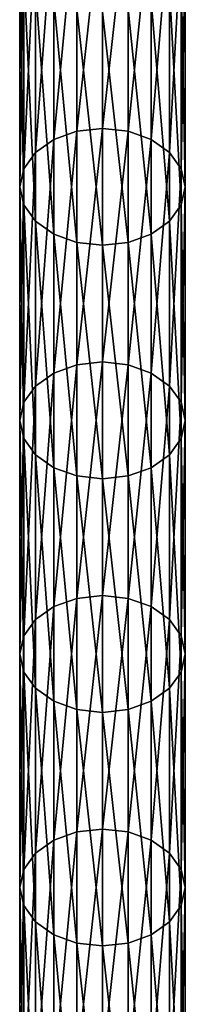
# Model space of a CAD drawing. Header units: millimetres. Extents: x -80 to 80, y -465 to 66.
# Tile 6 of 18: x -8 to 8, y -199 to -110. Entities that reach past the tile are written whole.
import ezdxf

# ---------------------------------------------------------------- set-up
doc = ezdxf.new("R2010")
doc.units = ezdxf.units.MM
doc.header["$LTSCALE"] = 65.185185
doc.layers.add('18', color=7, linetype='CONTINUOUS')
doc.layers.add('19', color=7, linetype='CONTINUOUS')

msp = doc.modelspace()

# ---------------------------------------------------------------- linework, layer by layer
at = {"layer": '18', "color": 251, "linetype": 'Continuous', "true_color": 0x4d4d4d}
for points in [[(-4.408, -99.759, -225.921), (-2.318, -99.005, -226.674), (-4.408, -120.944, -247.106), (-4.408, -99.759, -225.921)], [(-4.408, -120.944, -247.106), (-2.318, -99.005, -226.674), (-2.318, -120.191, -247.859), (-4.408, -120.944, -247.106)], [(-2.318, -99.005, -226.674), (0, -98.746, -226.933), (-2.318, -120.191, -247.859), (-2.318, -99.005, -226.674)], [(-2.318, -120.191, -247.859), (0, -98.746, -226.933), (0, -119.931, -248.119), (-2.318, -120.191, -247.859)], [(-6.068, -100.932, -224.747), (-4.408, -99.759, -225.921), (-6.068, -122.117, -245.933), (-6.068, -100.932, -224.747)], [(-6.068, -122.117, -245.933), (-4.408, -99.759, -225.921), (-4.408, -120.944, -247.106), (-6.068, -122.117, -245.933)], [(-7.133, -102.41, -223.269), (-6.068, -100.932, -224.747), (-7.133, -123.596, -244.454), (-7.133, -102.41, -223.269)], [(-7.133, -123.596, -244.454), (-6.068, -100.932, -224.747), (-6.068, -122.117, -245.933), (-7.133, -123.596, -244.454)], [(-7.5, -104.049, -221.63), (-7.133, -102.41, -223.269), (-7.5, -125.234, -242.815), (-7.5, -104.049, -221.63)], [(-7.5, -125.234, -242.815), (-7.133, -102.41, -223.269), (-7.133, -123.596, -244.454), (-7.5, -125.234, -242.815)], [(-7.133, -105.688, -219.991), (-7.5, -104.049, -221.63), (-7.133, -126.873, -241.176), (-7.133, -105.688, -219.991)], [(-7.133, -126.873, -241.176), (-7.5, -104.049, -221.63), (-7.5, -125.234, -242.815), (-7.133, -126.873, -241.176)], [(-6.068, -128.352, -239.698), (-7.133, -105.688, -219.991), (-7.133, -126.873, -241.176), (-6.068, -128.352, -239.698)], [(-6.068, -107.166, -218.513), (-7.133, -105.688, -219.991), (-6.068, -128.352, -239.698), (-6.068, -107.166, -218.513)], [(-4.408, -129.525, -238.525), (-6.068, -107.166, -218.513), (-6.068, -128.352, -239.698), (-4.408, -129.525, -238.525)], [(-4.408, -108.34, -217.34), (-6.068, -107.166, -218.513), (-4.408, -129.525, -238.525), (-4.408, -108.34, -217.34)], [(-2.318, -109.093, -216.586), (-4.408, -108.34, -217.34), (-2.318, -130.278, -237.772), (-2.318, -109.093, -216.586)], [(-2.318, -130.278, -237.772), (-4.408, -108.34, -217.34), (-4.408, -129.525, -238.525), (-2.318, -130.278, -237.772)], [(0, -109.352, -216.327), (-2.318, -109.093, -216.586), (0, -130.538, -237.512), (0, -109.352, -216.327)], [(0, -130.538, -237.512), (-2.318, -109.093, -216.586), (-2.318, -130.278, -237.772), (0, -130.538, -237.512)], [(-4.408, -142.129, -268.291), (-2.318, -120.191, -247.859), (-2.318, -141.376, -269.044), (-4.408, -142.129, -268.291)], [(-4.408, -120.944, -247.106), (-2.318, -120.191, -247.859), (-4.408, -142.129, -268.291), (-4.408, -120.944, -247.106)], [(-2.318, -141.376, -269.044), (0, -119.931, -248.119), (0, -141.116, -269.304), (-2.318, -141.376, -269.044)], [(-2.318, -120.191, -247.859), (0, -119.931, -248.119), (-2.318, -141.376, -269.044), (-2.318, -120.191, -247.859)], [(-6.068, -122.117, -245.933), (-4.408, -120.944, -247.106), (-6.068, -143.302, -267.118), (-6.068, -122.117, -245.933)], [(-6.068, -143.302, -267.118), (-4.408, -120.944, -247.106), (-4.408, -142.129, -268.291), (-6.068, -143.302, -267.118)], [(-7.133, -123.596, -244.454), (-6.068, -122.117, -245.933), (-7.133, -144.781, -265.639), (-7.133, -123.596, -244.454)], [(-7.133, -144.781, -265.639), (-6.068, -122.117, -245.933), (-6.068, -143.302, -267.118), (-7.133, -144.781, -265.639)], [(-7.5, -125.234, -242.815), (-7.133, -123.596, -244.454), (-7.5, -146.419, -264), (-7.5, -125.234, -242.815)], [(-7.5, -146.419, -264), (-7.133, -123.596, -244.454), (-7.133, -144.781, -265.639), (-7.5, -146.419, -264)], [(-7.133, -148.058, -262.362), (-7.5, -125.234, -242.815), (-7.5, -146.419, -264), (-7.133, -148.058, -262.362)], [(-7.133, -126.873, -241.176), (-7.5, -125.234, -242.815), (-7.133, -148.058, -262.362), (-7.133, -126.873, -241.176)], [(-6.068, -149.537, -260.883), (-7.133, -126.873, -241.176), (-7.133, -148.058, -262.362), (-6.068, -149.537, -260.883)], [(-6.068, -128.352, -239.698), (-7.133, -126.873, -241.176), (-6.068, -149.537, -260.883), (-6.068, -128.352, -239.698)], [(-4.408, -129.525, -238.525), (-6.068, -128.352, -239.698), (-4.408, -150.71, -259.71), (-4.408, -129.525, -238.525)], [(-4.408, -150.71, -259.71), (-6.068, -128.352, -239.698), (-6.068, -149.537, -260.883), (-4.408, -150.71, -259.71)], [(-2.318, -130.278, -237.772), (-4.408, -129.525, -238.525), (-2.318, -151.463, -258.957), (-2.318, -130.278, -237.772)], [(-2.318, -151.463, -258.957), (-4.408, -129.525, -238.525), (-4.408, -150.71, -259.71), (-2.318, -151.463, -258.957)], [(0, -130.538, -237.512), (-2.318, -130.278, -237.772), (0, -151.723, -258.697), (0, -130.538, -237.512)], [(0, -151.723, -258.697), (-2.318, -130.278, -237.772), (-2.318, -151.463, -258.957), (0, -151.723, -258.697)], [(-4.408, -142.129, -268.291), (-2.318, -141.376, -269.044), (-4.408, -163.314, -289.476), (-4.408, -142.129, -268.291)], [(-4.408, -163.314, -289.476), (-2.318, -141.376, -269.044), (-2.318, -162.561, -290.229), (-4.408, -163.314, -289.476)], [(-2.318, -141.376, -269.044), (0, -141.116, -269.304), (-2.318, -162.561, -290.229), (-2.318, -141.376, -269.044)], [(-2.318, -162.561, -290.229), (0, -141.116, -269.304), (0, -162.301, -290.489), (-2.318, -162.561, -290.229)], [(-6.068, -164.487, -288.303), (-4.408, -142.129, -268.291), (-4.408, -163.314, -289.476), (-6.068, -164.487, -288.303)], [(-6.068, -143.302, -267.118), (-4.408, -142.129, -268.291), (-6.068, -164.487, -288.303), (-6.068, -143.302, -267.118)], [(-7.133, -165.966, -286.824), (-6.068, -143.302, -267.118), (-6.068, -164.487, -288.303), (-7.133, -165.966, -286.824)], [(-7.133, -144.781, -265.639), (-6.068, -143.302, -267.118), (-7.133, -165.966, -286.824), (-7.133, -144.781, -265.639)], [(-7.5, -146.419, -264), (-7.133, -144.781, -265.639), (-7.5, -167.605, -285.186), (-7.5, -146.419, -264)], [(-7.5, -167.605, -285.186), (-7.133, -144.781, -265.639), (-7.133, -165.966, -286.824), (-7.5, -167.605, -285.186)], [(-7.133, -169.243, -283.547), (-7.5, -146.419, -264), (-7.5, -167.605, -285.186), (-7.133, -169.243, -283.547)], [(-7.133, -148.058, -262.362), (-7.5, -146.419, -264), (-7.133, -169.243, -283.547), (-7.133, -148.058, -262.362)], [(-6.068, -149.537, -260.883), (-7.133, -148.058, -262.362), (-6.068, -170.722, -282.068), (-6.068, -149.537, -260.883)], [(-6.068, -170.722, -282.068), (-7.133, -148.058, -262.362), (-7.133, -169.243, -283.547), (-6.068, -170.722, -282.068)], [(-4.408, -150.71, -259.71), (-6.068, -149.537, -260.883), (-4.408, -171.895, -280.895), (-4.408, -150.71, -259.71)], [(-4.408, -171.895, -280.895), (-6.068, -149.537, -260.883), (-6.068, -170.722, -282.068), (-4.408, -171.895, -280.895)], [(-2.318, -172.648, -280.142), (-4.408, -150.71, -259.71), (-4.408, -171.895, -280.895), (-2.318, -172.648, -280.142)], [(-2.318, -151.463, -258.957), (-4.408, -150.71, -259.71), (-2.318, -172.648, -280.142), (-2.318, -151.463, -258.957)], [(0, -172.908, -279.882), (-2.318, -151.463, -258.957), (-2.318, -172.648, -280.142), (0, -172.908, -279.882)], [(0, -151.723, -258.697), (-2.318, -151.463, -258.957), (0, -172.908, -279.882), (0, -151.723, -258.697)], [(-2.318, -162.561, -290.229), (0, -162.301, -290.489), (-2.318, -183.746, -311.414), (-2.318, -162.561, -290.229)], [(-2.318, -183.746, -311.414), (0, -162.301, -290.489), (0, -183.486, -311.674), (-2.318, -183.746, -311.414)], [(-6.068, -164.487, -288.303), (-4.408, -163.314, -289.476), (-6.068, -185.673, -309.488), (-6.068, -164.487, -288.303)], [(-6.068, -185.673, -309.488), (-4.408, -163.314, -289.476), (-4.408, -184.499, -310.661), (-6.068, -185.673, -309.488)], [(-4.408, -163.314, -289.476), (-2.318, -162.561, -290.229), (-4.408, -184.499, -310.661), (-4.408, -163.314, -289.476)], [(-4.408, -184.499, -310.661), (-2.318, -162.561, -290.229), (-2.318, -183.746, -311.414), (-4.408, -184.499, -310.661)], [(-7.133, -165.966, -286.824), (-6.068, -164.487, -288.303), (-7.133, -187.151, -308.01), (-7.133, -165.966, -286.824)], [(-7.133, -187.151, -308.01), (-6.068, -164.487, -288.303), (-6.068, -185.673, -309.488), (-7.133, -187.151, -308.01)], [(-7.5, -167.605, -285.186), (-7.133, -165.966, -286.824), (-7.5, -188.79, -306.371), (-7.5, -167.605, -285.186)], [(-7.5, -188.79, -306.371), (-7.133, -165.966, -286.824), (-7.133, -187.151, -308.01), (-7.5, -188.79, -306.371)], [(-7.133, -190.429, -304.732), (-7.5, -167.605, -285.186), (-7.5, -188.79, -306.371), (-7.133, -190.429, -304.732)], [(-7.133, -169.243, -283.547), (-7.5, -167.605, -285.186), (-7.133, -190.429, -304.732), (-7.133, -169.243, -283.547)], [(-6.068, -170.722, -282.068), (-7.133, -169.243, -283.547), (-6.068, -191.907, -303.254), (-6.068, -170.722, -282.068)], [(-6.068, -191.907, -303.254), (-7.133, -169.243, -283.547), (-7.133, -190.429, -304.732), (-6.068, -191.907, -303.254)], [(-4.408, -171.895, -280.895), (-6.068, -170.722, -282.068), (-4.408, -193.08, -302.08), (-4.408, -171.895, -280.895)], [(-4.408, -193.08, -302.08), (-6.068, -170.722, -282.068), (-6.068, -191.907, -303.254), (-4.408, -193.08, -302.08)], [(-2.318, -172.648, -280.142), (-4.408, -171.895, -280.895), (-2.318, -193.833, -301.327), (-2.318, -172.648, -280.142)], [(-2.318, -193.833, -301.327), (-4.408, -171.895, -280.895), (-4.408, -193.08, -302.08), (-2.318, -193.833, -301.327)], [(0, -172.908, -279.882), (-2.318, -172.648, -280.142), (0, -194.093, -301.067), (0, -172.908, -279.882)], [(0, -194.093, -301.067), (-2.318, -172.648, -280.142), (-2.318, -193.833, -301.327), (0, -194.093, -301.067)], [(-4.408, -184.499, -310.661), (-2.318, -183.746, -311.414), (-4.408, -205.684, -331.846), (-4.408, -184.499, -310.661)], [(-4.408, -205.684, -331.846), (-2.318, -183.746, -311.414), (-2.318, -204.931, -332.6), (-4.408, -205.684, -331.846)], [(-2.318, -183.746, -311.414), (0, -183.486, -311.674), (-2.318, -204.931, -332.6), (-2.318, -183.746, -311.414)], [(-2.318, -204.931, -332.6), (0, -183.486, -311.674), (0, -204.672, -332.859), (-2.318, -204.931, -332.6)], [(-6.068, -185.673, -309.488), (-4.408, -184.499, -310.661), (-6.068, -206.858, -330.673), (-6.068, -185.673, -309.488)], [(-6.068, -206.858, -330.673), (-4.408, -184.499, -310.661), (-4.408, -205.684, -331.846), (-6.068, -206.858, -330.673)], [(-7.133, -187.151, -308.01), (-6.068, -185.673, -309.488), (-7.133, -208.336, -329.195), (-7.133, -187.151, -308.01)], [(-7.133, -208.336, -329.195), (-6.068, -185.673, -309.488), (-6.068, -206.858, -330.673), (-7.133, -208.336, -329.195)], [(-7.5, -188.79, -306.371), (-7.133, -187.151, -308.01), (-7.5, -209.975, -327.556), (-7.5, -188.79, -306.371)], [(-7.5, -209.975, -327.556), (-7.133, -187.151, -308.01), (-7.133, -208.336, -329.195), (-7.5, -209.975, -327.556)], [(-7.133, -190.429, -304.732), (-7.5, -188.79, -306.371), (-7.133, -211.614, -325.917), (-7.133, -190.429, -304.732)], [(-7.133, -211.614, -325.917), (-7.5, -188.79, -306.371), (-7.5, -209.975, -327.556), (-7.133, -211.614, -325.917)], [(-6.068, -191.907, -303.254), (-7.133, -190.429, -304.732), (-6.068, -213.092, -324.439), (-6.068, -191.907, -303.254)], [(-6.068, -213.092, -324.439), (-7.133, -190.429, -304.732), (-7.133, -211.614, -325.917), (-6.068, -213.092, -324.439)], [(-4.408, -193.08, -302.08), (-6.068, -191.907, -303.254), (-4.408, -214.265, -323.265), (-4.408, -193.08, -302.08)], [(-4.408, -214.265, -323.265), (-6.068, -191.907, -303.254), (-6.068, -213.092, -324.439), (-4.408, -214.265, -323.265)], [(-2.318, -193.833, -301.327), (-4.408, -193.08, -302.08), (-2.318, -215.019, -322.512), (-2.318, -193.833, -301.327)], [(-2.318, -215.019, -322.512), (-4.408, -193.08, -302.08), (-4.408, -214.265, -323.265), (-2.318, -215.019, -322.512)], [(0, -194.093, -301.067), (-2.318, -193.833, -301.327), (0, -215.278, -322.253), (0, -194.093, -301.067)], [(0, -215.278, -322.253), (-2.318, -193.833, -301.327), (-2.318, -215.019, -322.512), (0, -215.278, -322.253)]]:
    msp.add_3dface(points, dxfattribs=at)
at = {"layer": '19', "color": 251, "linetype": 'Continuous', "true_color": 0x4d4d4d}
for points in [[(0, -119.931, -248.119), (0, -98.746, -226.933), (2.318, -99.005, -226.674), (0, -119.931, -248.119)], [(0, -119.931, -248.119), (2.318, -99.005, -226.674), (2.318, -120.191, -247.859), (0, -119.931, -248.119)], [(2.318, -99.005, -226.674), (4.408, -99.759, -225.921), (2.318, -120.191, -247.859), (2.318, -99.005, -226.674)], [(2.318, -120.191, -247.859), (4.408, -99.759, -225.921), (4.408, -120.944, -247.106), (2.318, -120.191, -247.859)], [(4.408, -99.759, -225.921), (6.068, -100.932, -224.747), (4.408, -120.944, -247.106), (4.408, -99.759, -225.921)], [(4.408, -120.944, -247.106), (6.068, -100.932, -224.747), (6.068, -122.117, -245.933), (4.408, -120.944, -247.106)], [(6.068, -100.932, -224.747), (7.133, -102.41, -223.269), (6.068, -122.117, -245.933), (6.068, -100.932, -224.747)], [(6.068, -122.117, -245.933), (7.133, -102.41, -223.269), (7.133, -123.596, -244.454), (6.068, -122.117, -245.933)], [(7.133, -102.41, -223.269), (7.5, -104.049, -221.63), (7.133, -123.596, -244.454), (7.133, -102.41, -223.269)], [(7.5, -104.049, -221.63), (7.133, -105.688, -219.991), (7.5, -125.234, -242.815), (7.5, -104.049, -221.63)], [(7.133, -123.596, -244.454), (7.5, -104.049, -221.63), (7.5, -125.234, -242.815), (7.133, -123.596, -244.454)], [(7.133, -105.688, -219.991), (6.068, -107.166, -218.513), (7.133, -126.873, -241.176), (7.133, -105.688, -219.991)], [(7.5, -125.234, -242.815), (7.133, -105.688, -219.991), (7.133, -126.873, -241.176), (7.5, -125.234, -242.815)], [(6.068, -107.166, -218.513), (4.408, -108.34, -217.34), (6.068, -128.352, -239.698), (6.068, -107.166, -218.513)], [(7.133, -126.873, -241.176), (6.068, -107.166, -218.513), (6.068, -128.352, -239.698), (7.133, -126.873, -241.176)], [(4.408, -108.34, -217.34), (2.318, -109.093, -216.586), (4.408, -129.525, -238.525), (4.408, -108.34, -217.34)], [(6.068, -128.352, -239.698), (4.408, -108.34, -217.34), (4.408, -129.525, -238.525), (6.068, -128.352, -239.698)], [(2.318, -109.093, -216.586), (0, -109.352, -216.327), (2.318, -130.278, -237.772), (2.318, -109.093, -216.586)], [(0, -109.352, -216.327), (0, -130.538, -237.512), (2.318, -130.278, -237.772), (0, -109.352, -216.327)], [(4.408, -129.525, -238.525), (2.318, -109.093, -216.586), (2.318, -130.278, -237.772), (4.408, -129.525, -238.525)], [(0, -141.116, -269.304), (0, -119.931, -248.119), (2.318, -120.191, -247.859), (0, -141.116, -269.304)], [(0, -141.116, -269.304), (2.318, -120.191, -247.859), (2.318, -141.376, -269.044), (0, -141.116, -269.304)], [(2.318, -120.191, -247.859), (4.408, -120.944, -247.106), (2.318, -141.376, -269.044), (2.318, -120.191, -247.859)], [(2.318, -141.376, -269.044), (4.408, -120.944, -247.106), (4.408, -142.129, -268.291), (2.318, -141.376, -269.044)], [(4.408, -120.944, -247.106), (6.068, -122.117, -245.933), (4.408, -142.129, -268.291), (4.408, -120.944, -247.106)], [(4.408, -142.129, -268.291), (6.068, -122.117, -245.933), (6.068, -143.302, -267.118), (4.408, -142.129, -268.291)], [(6.068, -122.117, -245.933), (7.133, -123.596, -244.454), (6.068, -143.302, -267.118), (6.068, -122.117, -245.933)], [(6.068, -143.302, -267.118), (7.133, -123.596, -244.454), (7.133, -144.781, -265.639), (6.068, -143.302, -267.118)], [(7.133, -123.596, -244.454), (7.5, -125.234, -242.815), (7.133, -144.781, -265.639), (7.133, -123.596, -244.454)], [(7.5, -125.234, -242.815), (7.133, -126.873, -241.176), (7.5, -146.419, -264), (7.5, -125.234, -242.815)], [(7.133, -144.781, -265.639), (7.5, -125.234, -242.815), (7.5, -146.419, -264), (7.133, -144.781, -265.639)], [(7.133, -126.873, -241.176), (6.068, -128.352, -239.698), (7.133, -148.058, -262.362), (7.133, -126.873, -241.176)], [(7.5, -146.419, -264), (7.133, -126.873, -241.176), (7.133, -148.058, -262.362), (7.5, -146.419, -264)], [(6.068, -128.352, -239.698), (4.408, -129.525, -238.525), (6.068, -149.537, -260.883), (6.068, -128.352, -239.698)], [(7.133, -148.058, -262.362), (6.068, -128.352, -239.698), (6.068, -149.537, -260.883), (7.133, -148.058, -262.362)], [(2.318, -130.278, -237.772), (0, -130.538, -237.512), (2.318, -151.463, -258.957), (2.318, -130.278, -237.772)], [(4.408, -129.525, -238.525), (2.318, -130.278, -237.772), (4.408, -150.71, -259.71), (4.408, -129.525, -238.525)], [(4.408, -150.71, -259.71), (2.318, -130.278, -237.772), (2.318, -151.463, -258.957), (4.408, -150.71, -259.71)], [(6.068, -149.537, -260.883), (4.408, -129.525, -238.525), (4.408, -150.71, -259.71), (6.068, -149.537, -260.883)], [(0, -130.538, -237.512), (0, -151.723, -258.697), (2.318, -151.463, -258.957), (0, -130.538, -237.512)], [(0, -162.301, -290.489), (0, -141.116, -269.304), (2.318, -141.376, -269.044), (0, -162.301, -290.489)], [(0, -162.301, -290.489), (2.318, -141.376, -269.044), (2.318, -162.561, -290.229), (0, -162.301, -290.489)], [(2.318, -141.376, -269.044), (4.408, -142.129, -268.291), (2.318, -162.561, -290.229), (2.318, -141.376, -269.044)], [(2.318, -162.561, -290.229), (4.408, -142.129, -268.291), (4.408, -163.314, -289.476), (2.318, -162.561, -290.229)], [(4.408, -142.129, -268.291), (6.068, -143.302, -267.118), (4.408, -163.314, -289.476), (4.408, -142.129, -268.291)], [(4.408, -163.314, -289.476), (6.068, -143.302, -267.118), (6.068, -164.487, -288.303), (4.408, -163.314, -289.476)], [(6.068, -143.302, -267.118), (7.133, -144.781, -265.639), (6.068, -164.487, -288.303), (6.068, -143.302, -267.118)], [(6.068, -164.487, -288.303), (7.133, -144.781, -265.639), (7.133, -165.966, -286.824), (6.068, -164.487, -288.303)], [(7.133, -144.781, -265.639), (7.5, -146.419, -264), (7.133, -165.966, -286.824), (7.133, -144.781, -265.639)], [(7.5, -146.419, -264), (7.133, -148.058, -262.362), (7.5, -167.605, -285.186), (7.5, -146.419, -264)], [(7.133, -165.966, -286.824), (7.5, -146.419, -264), (7.5, -167.605, -285.186), (7.133, -165.966, -286.824)], [(7.133, -148.058, -262.362), (6.068, -149.537, -260.883), (7.133, -169.243, -283.547), (7.133, -148.058, -262.362)], [(7.5, -167.605, -285.186), (7.133, -148.058, -262.362), (7.133, -169.243, -283.547), (7.5, -167.605, -285.186)], [(6.068, -149.537, -260.883), (4.408, -150.71, -259.71), (6.068, -170.722, -282.068), (6.068, -149.537, -260.883)], [(7.133, -169.243, -283.547), (6.068, -149.537, -260.883), (6.068, -170.722, -282.068), (7.133, -169.243, -283.547)], [(4.408, -150.71, -259.71), (2.318, -151.463, -258.957), (4.408, -171.895, -280.895), (4.408, -150.71, -259.71)], [(6.068, -170.722, -282.068), (4.408, -150.71, -259.71), (4.408, -171.895, -280.895), (6.068, -170.722, -282.068)], [(2.318, -151.463, -258.957), (0, -151.723, -258.697), (2.318, -172.648, -280.142), (2.318, -151.463, -258.957)], [(0, -151.723, -258.697), (0, -172.908, -279.882), (2.318, -172.648, -280.142), (0, -151.723, -258.697)], [(4.408, -171.895, -280.895), (2.318, -151.463, -258.957), (2.318, -172.648, -280.142), (4.408, -171.895, -280.895)], [(0, -183.486, -311.674), (0, -162.301, -290.489), (2.318, -162.561, -290.229), (0, -183.486, -311.674)], [(0, -183.486, -311.674), (2.318, -162.561, -290.229), (2.318, -183.746, -311.414), (0, -183.486, -311.674)], [(2.318, -162.561, -290.229), (4.408, -163.314, -289.476), (2.318, -183.746, -311.414), (2.318, -162.561, -290.229)], [(2.318, -183.746, -311.414), (4.408, -163.314, -289.476), (4.408, -184.499, -310.661), (2.318, -183.746, -311.414)], [(4.408, -163.314, -289.476), (6.068, -164.487, -288.303), (4.408, -184.499, -310.661), (4.408, -163.314, -289.476)], [(4.408, -184.499, -310.661), (6.068, -164.487, -288.303), (6.068, -185.673, -309.488), (4.408, -184.499, -310.661)], [(6.068, -164.487, -288.303), (7.133, -165.966, -286.824), (6.068, -185.673, -309.488), (6.068, -164.487, -288.303)], [(6.068, -185.673, -309.488), (7.133, -165.966, -286.824), (7.133, -187.151, -308.01), (6.068, -185.673, -309.488)], [(7.133, -165.966, -286.824), (7.5, -167.605, -285.186), (7.133, -187.151, -308.01), (7.133, -165.966, -286.824)], [(7.5, -167.605, -285.186), (7.133, -169.243, -283.547), (7.5, -188.79, -306.371), (7.5, -167.605, -285.186)], [(7.133, -187.151, -308.01), (7.5, -167.605, -285.186), (7.5, -188.79, -306.371), (7.133, -187.151, -308.01)], [(7.133, -169.243, -283.547), (6.068, -170.722, -282.068), (7.133, -190.429, -304.732), (7.133, -169.243, -283.547)], [(7.5, -188.79, -306.371), (7.133, -169.243, -283.547), (7.133, -190.429, -304.732), (7.5, -188.79, -306.371)], [(6.068, -170.722, -282.068), (4.408, -171.895, -280.895), (6.068, -191.907, -303.254), (6.068, -170.722, -282.068)], [(7.133, -190.429, -304.732), (6.068, -170.722, -282.068), (6.068, -191.907, -303.254), (7.133, -190.429, -304.732)], [(4.408, -171.895, -280.895), (2.318, -172.648, -280.142), (4.408, -193.08, -302.08), (4.408, -171.895, -280.895)], [(6.068, -191.907, -303.254), (4.408, -171.895, -280.895), (4.408, -193.08, -302.08), (6.068, -191.907, -303.254)], [(2.318, -172.648, -280.142), (0, -172.908, -279.882), (2.318, -193.833, -301.327), (2.318, -172.648, -280.142)], [(0, -172.908, -279.882), (0, -194.093, -301.067), (2.318, -193.833, -301.327), (0, -172.908, -279.882)], [(4.408, -193.08, -302.08), (2.318, -172.648, -280.142), (2.318, -193.833, -301.327), (4.408, -193.08, -302.08)], [(0, -204.672, -332.859), (0, -183.486, -311.674), (2.318, -183.746, -311.414), (0, -204.672, -332.859)], [(0, -204.672, -332.859), (2.318, -183.746, -311.414), (2.318, -204.931, -332.6), (0, -204.672, -332.859)], [(2.318, -183.746, -311.414), (4.408, -184.499, -310.661), (2.318, -204.931, -332.6), (2.318, -183.746, -311.414)], [(2.318, -204.931, -332.6), (4.408, -184.499, -310.661), (4.408, -205.684, -331.846), (2.318, -204.931, -332.6)], [(4.408, -184.499, -310.661), (6.068, -185.673, -309.488), (4.408, -205.684, -331.846), (4.408, -184.499, -310.661)], [(4.408, -205.684, -331.846), (6.068, -185.673, -309.488), (6.068, -206.858, -330.673), (4.408, -205.684, -331.846)], [(6.068, -185.673, -309.488), (7.133, -187.151, -308.01), (6.068, -206.858, -330.673), (6.068, -185.673, -309.488)], [(6.068, -206.858, -330.673), (7.133, -187.151, -308.01), (7.133, -208.336, -329.195), (6.068, -206.858, -330.673)], [(7.133, -187.151, -308.01), (7.5, -188.79, -306.371), (7.133, -208.336, -329.195), (7.133, -187.151, -308.01)], [(7.5, -188.79, -306.371), (7.133, -190.429, -304.732), (7.5, -209.975, -327.556), (7.5, -188.79, -306.371)], [(7.133, -208.336, -329.195), (7.5, -188.79, -306.371), (7.5, -209.975, -327.556), (7.133, -208.336, -329.195)], [(7.133, -190.429, -304.732), (6.068, -191.907, -303.254), (7.133, -211.614, -325.917), (7.133, -190.429, -304.732)], [(7.5, -209.975, -327.556), (7.133, -190.429, -304.732), (7.133, -211.614, -325.917), (7.5, -209.975, -327.556)], [(6.068, -191.907, -303.254), (4.408, -193.08, -302.08), (6.068, -213.092, -324.439), (6.068, -191.907, -303.254)], [(7.133, -211.614, -325.917), (6.068, -191.907, -303.254), (6.068, -213.092, -324.439), (7.133, -211.614, -325.917)], [(4.408, -193.08, -302.08), (2.318, -193.833, -301.327), (4.408, -214.265, -323.265), (4.408, -193.08, -302.08)], [(6.068, -213.092, -324.439), (4.408, -193.08, -302.08), (4.408, -214.265, -323.265), (6.068, -213.092, -324.439)], [(2.318, -193.833, -301.327), (0, -194.093, -301.067), (2.318, -215.019, -322.512), (2.318, -193.833, -301.327)], [(0, -194.093, -301.067), (0, -215.278, -322.253), (2.318, -215.019, -322.512), (0, -194.093, -301.067)], [(4.408, -214.265, -323.265), (2.318, -193.833, -301.327), (2.318, -215.019, -322.512), (4.408, -214.265, -323.265)]]:
    msp.add_3dface(points, dxfattribs=at)

doc.saveas('drawing.dxf')
